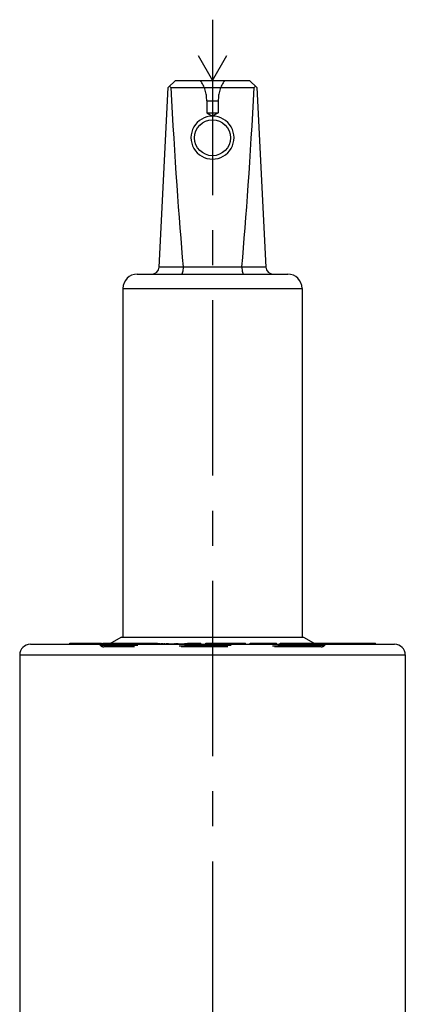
# Model space of a CAD drawing. Header units: millimetres. Extents: x 0 to 1000, y 0 to 1000.
# Tile 7 of 7: x 473 to 527, y 540 to 677. Entities that reach past the tile are written whole.
import ezdxf

# ---------------------------------------------------------------- set-up
doc = ezdxf.new("R2010")
doc.units = ezdxf.units.MM
doc.header["$LTSCALE"] = 65.185185
doc.linetypes.add('CENTER', pattern=[0.6, 0.375, -0.075, 0.075, -0.075])
doc.linetypes.add('HIDDEN', pattern=[0.2, 0.1, -0.1])
doc.layers.get('0').update_dxf_attribs({"linetype": 'CONTINUOUS'})
for name, color, linetype in [('ACHSEN_S', 7, 'CONTINUOUS'), ('DEFAULT_2', 8, 'HIDDEN'), ('KOERPER', 7, 'CONTINUOUS'), ('KONST.EL_MIT_GEO', 7, 'CONTINUOUS')]:
    doc.layers.add(name, color=color, linetype=linetype)

msp = doc.modelspace()

# ---------------------------------------------------------------- linework, layer by layer
at = {"color": 2, "linetype": 'Continuous'}
for p, q in [((498, 672.26), (500, 668.8)), ((500, 668.8), (502, 672.26))]:
    msp.add_line(p, q, dxfattribs=at)
at = {"color": 7, "linetype": 'Continuous'}
for p, q in [((493.8, 667.8), (494.85, 668.8)), ((494.85, 668.8), (505.15, 668.8)), ((506.2, 667.8), (505.15, 668.8)), ((492.55, 642.75), (493.8, 667.8)), ((494.19, 667.8), (505.81, 667.8)), ((506.2, 667.8), (507.45, 642.75)), ((492.55, 642.8), (495.91, 642.8)), ((504.09, 642.75), (495.91, 642.75)), ((504.09, 642.8), (507.45, 642.8)), ((489.5, 641.8), (510.5, 641.8)), ((487.5, 639.8), (487.5, 591.2)), ((487.5, 639.8), (512.5, 639.8)), ((512.5, 639.8), (512.5, 591.2))]:
    msp.add_line(p, q, dxfattribs=at)
msp.add_circle((500, 660.8), 2.5, dxfattribs=at)
for centre, radius, start, end in [((500, 660.82), 3, 359.9998, 180.0002), ((500, 660.82), 3, 179.9998, 0.0002), ((491.55, 642.8), 1, 270, 357.14), ((495.42, 642.76), 0.483, 359.2765, 5.2), ((504.58, 642.76), 0.483, 174.8, 180.7235), ((508.45, 642.8), 1, 182.86, 270), ((489.5, 639.8), 2, 90, 180), ((510.5, 639.8), 2, 0, 90)]:
    msp.add_arc(centre, radius, start, end, dxfattribs=at)
for centre, major_axis, ratio, start_param, end_param in [((500, 673.7), (8.5, 0), 0.951289, -2.356194, -2.324149), ((500, 791.9), (0, 170.14), 0.049958, -3.894945, -3.644174), ((500, 791.9), (0, 170.14), 0.049958, -2.639011, -2.38824), ((500, 673.7), (8.5, 0), 0.951289, -0.817444, -0.785398)]:
    msp.add_ellipse(centre, major_axis=major_axis, ratio=ratio, start_param=start_param, end_param=end_param, dxfattribs=at)
for points in [[(495.91, 642.75), (495.91, 642.63), (495.89, 642.4), (495.85, 642.13), (495.79, 641.96), (495.75, 641.87), (495.7, 641.8), (495.66, 641.8)], [(504.09, 642.75), (504.09, 642.63), (504.11, 642.4), (504.15, 642.13), (504.21, 641.96), (504.25, 641.87), (504.3, 641.8), (504.34, 641.8)]]:
    msp.add_open_spline(points, degree=3, knots=[0, 0, 0, 0, 0.366999, 0.674921, 0.794782, 0.888179, 1, 1, 1, 1], dxfattribs=at)
at = {"layer": 'ACHSEN_S', "color": 40, "linetype": 'CENTER'}
msp.add_line((500, 677.26), (500, 326.98), dxfattribs=at)
at = {"layer": 'DEFAULT_2', "color": 8, "linetype": 'HIDDEN'}
for p, q in [((499.2, 665.97), (499.2, 664.28)), ((499.2, 665.97), (500.8, 665.97)), ((500.8, 665.97), (500.8, 664.28)), ((499.2, 664.28), (500, 663.8)), ((499.2, 664.28), (500.8, 664.28)), ((500.8, 664.28), (500, 663.8)), ((487.5, 591.2), (512.5, 591.2))]:
    msp.add_line(p, q, dxfattribs=at)
for centre, start, end in [((494.2, 665.97), 0, 34.4115), ((505.8, 665.97), 145.5885, 180)]:
    msp.add_arc(centre, 5, start, end, dxfattribs=at)
at = {"layer": 'KOERPER', "color": 7, "linetype": 'Continuous'}
for p, q in [((480.1, 590.2), (480.1, 590.35)), ((480.1, 590.35), (484.52, 590.35)), ((480.11, 590.2), (480.11, 590.35)), ((481.75, 590.2), (481.75, 590.35)), ((482.45, 590.2), (482.45, 590.35)), ((483.93, 590.2), (483.93, 590.35)), ((484.02, 590.2), (484.02, 590.35)), ((484.1, 590.2), (484.1, 590.35)), ((484.52, 590.2), (484.52, 590.35)), ((484.7, 590.2), (484.7, 590.35)), ((484.7, 590.35), (485.83, 590.35)), ((485.42, 590.2), (485.42, 590.35)), ((487.3, 591.2), (485.57, 590.2)), ((487.3, 591.2), (512.7, 591.2)), ((512.7, 591.2), (514.43, 590.2)), ((514.17, 590.35), (522.74, 590.35)), ((514.22, 590.32), (514.22, 590.35)), ((515.29, 590.2), (515.29, 590.35)), ((515.46, 590.2), (515.46, 590.35)), ((515.76, 590.2), (515.76, 590.35)), ((516.72, 590.2), (516.72, 590.35)), ((519.8, 590.2), (519.8, 590.35)), ((522.74, 590.2), (522.74, 590.35))]:
    msp.add_line(p, q, dxfattribs=at)
at = {"layer": 'KOERPER', "color": 8, "linetype": 'HIDDEN'}
for p, q in [((480.51, 590.2), (480.51, 590.35)), ((481, 590.2), (481, 590.35)), ((482.31, 590.2), (482.31, 590.35)), ((483.31, 590.2), (483.31, 590.35)), ((484.13, 590.2), (484.13, 590.35)), ((484.79, 590.2), (484.79, 590.35)), ((485.83, 590.35), (496.36, 590.35)), ((487, 590.2), (487, 590.35)), ((487.08, 590.2), (487.08, 590.35)), ((487.26, 590.2), (487.26, 590.35)), ((487.37, 590.2), (487.37, 590.35)), ((487.89, 590.2), (487.89, 590.35)), ((487.97, 590.2), (487.97, 590.35)), ((488.6, 590.2), (488.6, 590.35)), ((489.04, 590.2), (489.04, 590.35)), ((489.2, 590.2), (489.2, 590.35)), ((489.38, 590.2), (489.38, 590.35)), ((489.66, 590.2), (489.66, 590.35)), ((490, 590.2), (490, 590.35)), ((490.25, 590.2), (490.25, 590.35)), ((490.37, 590.2), (490.37, 590.35)), ((490.41, 590.2), (490.41, 590.35)), ((490.49, 590.2), (490.49, 590.35)), ((490.87, 590.2), (490.87, 590.35)), ((491.15, 590.2), (491.15, 590.35)), ((491.18, 590.2), (491.18, 590.35)), ((491.24, 590.2), (491.24, 590.35)), ((491.64, 590.2), (491.64, 590.35)), ((492.48, 590.2), (492.48, 590.35)), ((492.66, 590.2), (492.66, 590.35)), ((492.67, 590.2), (492.67, 590.35)), ((492.94, 590.2), (492.94, 590.35)), ((493.04, 590.2), (493.04, 590.35)), ((493.31, 590.2), (493.31, 590.35)), ((493.32, 590.2), (493.32, 590.35)), ((493.65, 590.2), (493.65, 590.35)), ((493.77, 590.2), (493.77, 590.35)), ((493.78, 590.2), (493.78, 590.35)), ((493.81, 590.2), (493.81, 590.35)), ((494.8, 590.2), (494.8, 590.35)), ((495.01, 590.2), (495.01, 590.35)), ((495.17, 590.2), (495.17, 590.35)), ((496.19, 590.2), (496.19, 590.35)), ((496.36, 590.2), (496.36, 590.35)), ((496.5, 590.2), (496.5, 590.35)), ((496.5, 590.35), (498.39, 590.35)), ((496.51, 590.2), (496.51, 590.35)), ((497.04, 590.2), (497.04, 590.35)), ((497.86, 590.2), (497.86, 590.35)), ((498.39, 590.2), (498.39, 590.35)), ((498.39, 590.2), (498.39, 590.35)), ((499.09, 590.2), (499.09, 590.35)), ((499.09, 590.35), (504.61, 590.35)), ((499.18, 590.2), (499.18, 590.35)), ((500.37, 590.2), (500.37, 590.35)), ((500.72, 590.2), (500.72, 590.35)), ((501.44, 590.2), (501.44, 590.35)), ((501.7, 590.2), (501.7, 590.35)), ((502.14, 590.2), (502.14, 590.35)), ((502.59, 590.2), (502.59, 590.35)), ((502.94, 590.2), (502.94, 590.35)), ((503.06, 590.2), (503.06, 590.35)), ((503.29, 590.2), (503.29, 590.35)), ((504.58, 590.2), (504.58, 590.35)), ((504.61, 590.2), (504.61, 590.35)), ((505.27, 590.2), (505.27, 590.35)), ((505.27, 590.35), (508.95, 590.35)), ((505.31, 590.2), (505.31, 590.35)), ((505.7, 590.2), (505.7, 590.35)), ((506.82, 590.2), (506.82, 590.35)), ((506.96, 590.2), (506.96, 590.35)), ((508.03, 590.2), (508.03, 590.35)), ((508.23, 590.2), (508.23, 590.35)), ((508.27, 590.2), (508.27, 590.35)), ((508.51, 590.2), (508.51, 590.35)), ((508.95, 590.2), (508.95, 590.35)), ((509.45, 590.2), (509.45, 590.35)), ((509.45, 590.35), (514.17, 590.35)), ((509.57, 590.2), (509.57, 590.35)), ((509.75, 590.2), (509.75, 590.35)), ((511.08, 590.2), (511.08, 590.35)), ((511.61, 590.2), (511.61, 590.35)), ((511.82, 590.2), (511.82, 590.35)), ((512.15, 590.2), (512.15, 590.35)), ((512.37, 590.2), (512.37, 590.35)), ((512.58, 590.2), (512.58, 590.35)), ((512.88, 590.2), (512.88, 590.35)), ((512.9, 590.2), (512.9, 590.35)), ((512.92, 590.2), (512.92, 590.35)), ((513.09, 590.2), (513.09, 590.35)), ((513.1, 590.2), (513.1, 590.35)), ((513.32, 590.2), (513.32, 590.35)), ((513.68, 590.2), (513.68, 590.35)), ((513.98, 590.2), (513.98, 590.35)), ((514.22, 590.2), (514.22, 590.32)), ((514.41, 590.2), (514.41, 590.35)), ((515.16, 590.2), (515.16, 590.35)), ((515.32, 590.2), (515.32, 590.35)), ((516.47, 590.2), (516.47, 590.35)), ((516.81, 590.2), (516.81, 590.35)), ((517.07, 590.2), (517.07, 590.35)), ((517.77, 590.2), (517.77, 590.35)), ((518.07, 590.2), (518.07, 590.35)), ((518.21, 590.2), (518.21, 590.35)), ((518.24, 590.2), (518.24, 590.35)), ((519.31, 590.2), (519.31, 590.35)), ((520.14, 590.2), (520.14, 590.35)), ((520.21, 590.2), (520.21, 590.35)), ((520.41, 590.2), (520.41, 590.35)), ((520.44, 590.2), (520.44, 590.35)), ((520.51, 590.2), (520.51, 590.35)), ((520.61, 590.2), (520.61, 590.35)), ((520.72, 590.2), (520.72, 590.35)), ((521.1, 590.2), (521.1, 590.35)), ((521.13, 590.2), (521.13, 590.35)), ((521.28, 590.2), (521.28, 590.35)), ((521.31, 590.2), (521.31, 590.35)), ((521.36, 590.2), (521.36, 590.35)), ((521.5, 590.2), (521.5, 590.35)), ((521.61, 590.2), (521.61, 590.35)), ((521.72, 590.2), (521.72, 590.35)), ((521.77, 590.2), (521.77, 590.35)), ((521.78, 590.2), (521.78, 590.35)), ((521.82, 590.2), (521.82, 590.35)), ((521.82, 590.2), (521.82, 590.35)), ((521.97, 590.2), (521.97, 590.35)), ((522.01, 590.2), (522.01, 590.35)), ((522.4, 590.2), (522.4, 590.35)), ((484.52, 590.2), (480.1, 590.2)), ((496.36, 590.2), (484.7, 590.2)), ((485.57, 590.2), (485.1, 589.93)), ((498.39, 590.2), (496.5, 590.2)), ((504.61, 590.2), (499.09, 590.2)), ((508.95, 590.2), (505.27, 590.2)), ((522.74, 590.2), (509.45, 590.2)), ((514.43, 590.2), (514.9, 589.93))]:
    msp.add_line(p, q, dxfattribs=at)
at = {"layer": 'KONST.EL_MIT_GEO', "color": 7, "linetype": 'Continuous'}
for p, q in [((474.6, 590.2), (525.4, 590.2)), ((473.1, 588.7), (473.1, 525.52)), ((473.1, 588.7), (526.9, 588.7)), ((526.9, 588.7), (526.9, 525.52))]:
    msp.add_line(p, q, dxfattribs=at)
at = {"layer": 'KONST.EL_MIT_GEO', "color": 8, "linetype": 'HIDDEN'}
for p, q in [((515.64, 590.04), (484.36, 590.04)), ((515.17, 589.85), (484.83, 589.85)), ((514.9, 589.93), (485.1, 589.93))]:
    msp.add_line(p, q, dxfattribs=at)
at = {"layer": 'KONST.EL_MIT_GEO', "color": 7, "linetype": 'Continuous'}
for centre, start, end in [((474.6, 588.7), 90, 180), ((525.4, 588.7), 0, 90)]:
    msp.add_arc(centre, 1.5, start, end, dxfattribs=at)
at = {"layer": 'KONST.EL_MIT_GEO', "color": 8, "linetype": 'HIDDEN'}
for centre, radius, start, end in [((484, 589.7), 0.5, 42.9859, 90), ((484.8, 590.45), 0.6, 222.9859, 300), ((515.2, 590.45), 0.6, 240, 317.0141), ((516, 589.7), 0.5, 90, 137.0141)]:
    msp.add_arc(centre, radius, start, end, dxfattribs=at)

doc.saveas('drawing.dxf')
